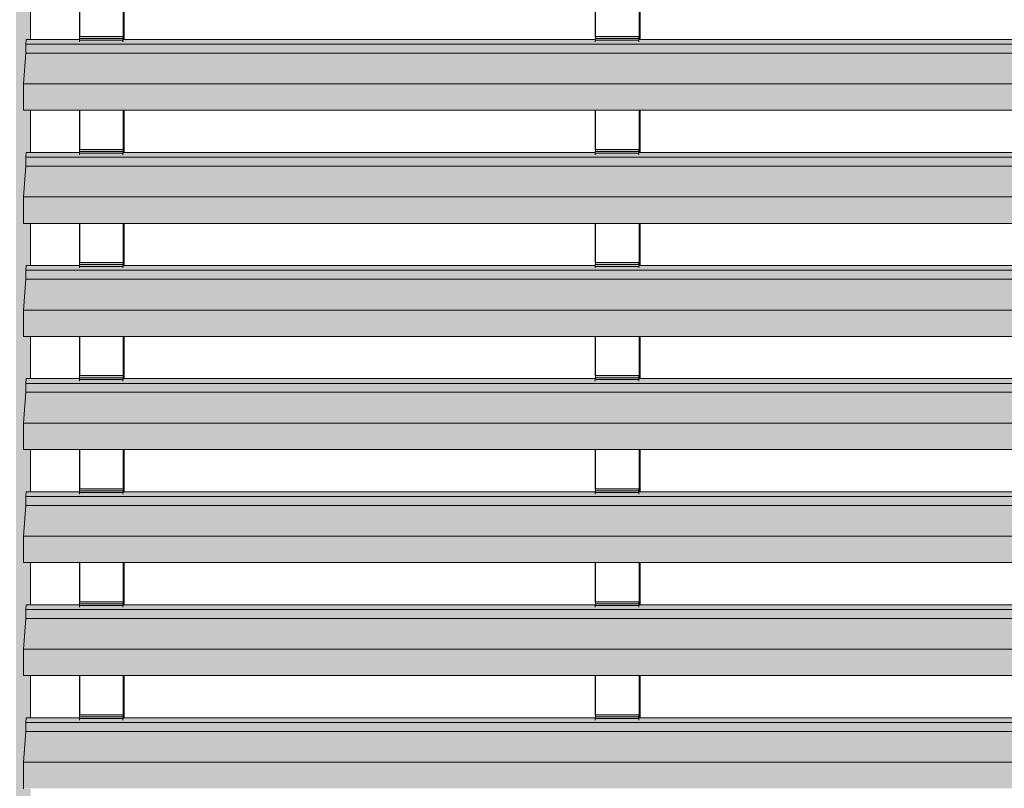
# Model space of a CAD drawing. Header units: millimetres. Extents: x 4014441 to 4046114, y 2378 to 8335946.
# Tile 9 of 71: x 4015590 to 4016895, y 109303 to 110323. Entities that reach past the tile are written whole.
import ezdxf

# ---------------------------------------------------------------- set-up
doc = ezdxf.new("R2010")
doc.units = ezdxf.units.MM
doc.layers.add('Обобщенные модели', color=7, linetype='Continuous', lineweight=18)

# ---------------------------------------------------------------- blocks, each defined once
blk = doc.blocks.new('HILTI_s_Композит_тип_УПо - Тип УПоБ D2-21032871-Корпус 1_ Фрагмент 4_ Схема раскладки облицовки')
at = {"layer": 'Обобщенные модели', "true_color": 0xf7fbf5}
blk.add_hatch(color=7, dxfattribs=at).paths.add_polyline_path([(4015598.1, 108215.4), (4015598.1, 108240.4), (4015603.9, 108240.4), (4015603.9, 108253), (4015594.4, 108253.2), (4015594.4, 108253.5), (4015594.5, 108288.7), (4015597.6, 108328.9), (4015597.6, 108340.7), (4015598, 108347), (4015603.9, 108347), (4015603.9, 108403), (4015594.4, 108403.2), (4015594.4, 108403.5), (4015594.4, 108438), (4015597.6, 108478.9), (4015597.6, 108490.7), (4015598, 108497), (4015603.9, 108497), (4015603.9, 108553), (4015594.4, 108553.2), (4015594.4, 108553.5), (4015594.4, 108588), (4015597.6, 108628.9), (4015597.6, 108640.7), (4015598, 108647), (4015603.9, 108647), (4015603.9, 108703), (4015594.4, 108703.2), (4015594.4, 108703.5), (4015594.4, 108738), (4015597.6, 108778.9), (4015597.6, 108790.7), (4015598, 108797), (4015603.9, 108797), (4015603.9, 108853), (4015594.4, 108853.2), (4015594.4, 108853.5), (4015594.4, 108888), (4015597.6, 108928.9), (4015597.6, 108940.7), (4015598, 108947), (4015603.9, 108947), (4015603.9, 109003), (4015594.4, 109003.2), (4015594.4, 109008.5), (4015594.4, 109038), (4015597.6, 109078.9), (4015597.6, 109090.7), (4015598, 109097), (4015603.9, 109097), (4015603.9, 109153), (4015594.4, 109153.2), (4015594.4, 109153.5), (4015594.4, 109188), (4015597.6, 109228.9), (4015597.6, 109240.7), (4015598, 109247), (4015603.9, 109247), (4015603.9, 109303), (4015594.4, 109303.2), (4015594.4, 109303.5), (4015594.4, 109338), (4015597.6, 109378.9), (4015597.7, 109392.3), (4015598, 109397), (4015603.9, 109397), (4015603.9, 109453), (4015594.4, 109453.2), (4015594.4, 109453.5), (4015594.5, 109488.3), (4015597.6, 109528.9), (4015597.6, 109540.7), (4015598, 109547), (4015603.9, 109547), (4015603.9, 109603), (4015594.4, 109603.2), (4015594.4, 109603.5), (4015594.4, 109638), (4015597.6, 109680.2), (4015597.6, 109690.7), (4015598, 109697), (4015603.9, 109697), (4015603.9, 109753), (4015594.4, 109753.2), (4015594.4, 109753.5), (4015594.4, 109788), (4015597.6, 109828.9), (4015597.6, 109840.7), (4015598, 109847), (4015603.9, 109847), (4015603.9, 109903), (4015594.4, 109903.2), (4015594.4, 109903.5), (4015594.4, 109938), (4015597.6, 109978.9), (4015597.6, 109990.7), (4015598, 109997), (4015603.9, 109997), (4015603.9, 110053), (4015594.4, 110053.2), (4015594.4, 110053.5), (4015594.4, 110088), (4015597.6, 110128.9), (4015597.6, 110140.7), (4015598, 110147), (4015603.9, 110147), (4015603.9, 110203), (4015594.4, 110203.2), (4015594.4, 110208.1), (4015594.4, 110238), (4015597.6, 110278.9), (4015597.6, 110290.7), (4015598, 110297), (4015603.9, 110297), (4015603.9, 110345.4), (4015594.7, 110345.4), (4015594.7, 111505.4), (4015598.1, 111505.4), (4015598.1, 111515.4), (4015584.7, 111515.4), (4015584.7, 108215.4)])
at = {"layer": 'Обобщенные модели'}
for p, q in [((4015603.9, 110297), (4015603.9, 110345.4)), ((4015603.9, 110147), (4015603.9, 110203.1)), ((4015603.9, 109997), (4015603.9, 110053.1)), ((4015603.9, 109847), (4015603.9, 109903.1)), ((4015603.9, 109697), (4015603.9, 109753.1)), ((4015603.9, 109547), (4015603.9, 109603.1)), ((4015603.9, 109397), (4015603.9, 109453.1))]:
    blk.add_line(p, q, dxfattribs=at)
blk = doc.blocks.new('HILTI_s_Профиль_MFT-RP - Усиленный профиль MFT-RP-58 77x50 L-V4-Корпус 1_ Фрагмент 4_ Схема раскладки облицовки')
at = {"layer": 'Обобщенные модели', "lineweight": 25}
for p, q in [((4015669.1, 110301), (4015669.1, 110345.4)), ((4015726.9, 110345.4), (4015726.9, 110297)), ((4015727.1, 110345.4), (4015727.1, 110297)), ((4015728.2, 110297), (4015728.2, 110345.4)), ((4015669.1, 110151), (4015669.1, 110203.1)), ((4015726.9, 110203.1), (4015726.9, 110147)), ((4015727.1, 110203.1), (4015727.1, 110147)), ((4015728.2, 110147), (4015728.2, 110203.1)), ((4015669.1, 110001), (4015669.1, 110053.1)), ((4015726.9, 110053.1), (4015726.9, 109997)), ((4015727.1, 110053.1), (4015727.1, 109997)), ((4015728.2, 109997), (4015728.2, 110053.1)), ((4015669.1, 109851), (4015669.1, 109903.1)), ((4015726.9, 109903.1), (4015726.9, 109847)), ((4015727.1, 109903.1), (4015727.1, 109847)), ((4015728.2, 109847), (4015728.2, 109903.1)), ((4015669.1, 109701), (4015669.1, 109753.1)), ((4015726.9, 109753.1), (4015726.9, 109697)), ((4015727.1, 109753.1), (4015727.1, 109697)), ((4015728.2, 109697), (4015728.2, 109753.1)), ((4015669.1, 109551), (4015669.1, 109603.1)), ((4015726.9, 109603.1), (4015726.9, 109547)), ((4015727.1, 109603.1), (4015727.1, 109547)), ((4015728.2, 109547), (4015728.2, 109603.1)), ((4015669.1, 109401), (4015669.1, 109453.1)), ((4015726.9, 109453.1), (4015726.9, 109397)), ((4015727.1, 109453.1), (4015727.1, 109397)), ((4015728.2, 109397), (4015728.2, 109453.1))]:
    blk.add_line(p, q, dxfattribs=at)
blk = doc.blocks.new('HILTI_s_Профиль_MFT-RP - Усиленный профиль MFT-RP-58 77x50 L-V7-Корпус 1_ Фрагмент 4_ Схема раскладки облицовки')
at = {"layer": 'Обобщенные модели', "lineweight": 25}
for p, q in [((4016353.1, 110301), (4016353.1, 110345.4)), ((4016411, 110345.4), (4016411, 110297)), ((4016411.1, 110345.4), (4016411.1, 110297)), ((4016412.3, 110297), (4016412.3, 110345.4)), ((4016353.1, 110151), (4016353.1, 110203.1)), ((4016411, 110203.1), (4016411, 110147)), ((4016411.1, 110203.1), (4016411.1, 110147)), ((4016412.3, 110147), (4016412.3, 110203.1)), ((4016353.1, 110001), (4016353.1, 110053.1)), ((4016411, 110053.1), (4016411, 109997)), ((4016411.1, 110053.1), (4016411.1, 109997)), ((4016412.3, 109997), (4016412.3, 110053.1)), ((4016353.1, 109851), (4016353.1, 109903.1)), ((4016411, 109903.1), (4016411, 109847)), ((4016411.1, 109903.1), (4016411.1, 109847)), ((4016412.3, 109847), (4016412.3, 109903.1)), ((4016353.1, 109701), (4016353.1, 109753.1)), ((4016411, 109753.1), (4016411, 109697)), ((4016411.1, 109753.1), (4016411.1, 109697)), ((4016412.3, 109697), (4016412.3, 109753.1)), ((4016353.1, 109551), (4016353.1, 109603.1)), ((4016411, 109603.1), (4016411, 109547)), ((4016411.1, 109603.1), (4016411.1, 109547)), ((4016412.3, 109547), (4016412.3, 109603.1)), ((4016353.1, 109401), (4016353.1, 109453.1)), ((4016411, 109453.1), (4016411, 109397)), ((4016411.1, 109453.1), (4016411.1, 109397)), ((4016412.3, 109397), (4016412.3, 109453.1))]:
    blk.add_line(p, q, dxfattribs=at)
blk = doc.blocks.new('S_Вентрешетки_Профиль внешний - Профиль крепежный-V18-Корпус 1_ Фрагмент 4_ Схема раскладки облицовки')
at = {"layer": 'Обобщенные модели', "true_color": 0x373f43}
for points in [[(4018535.6, 109390.7), (4018536, 109397), (4018462.7, 109397), (4018462.6, 109393.8), (4018404.8, 109393.8), (4018404.8, 109397), (4017778.7, 109397), (4017778.6, 109393.8), (4017720.7, 109393.8), (4017720.7, 109397), (4017094.6, 109397), (4017094.6, 109393.8), (4017036.7, 109393.8), (4017036.7, 109397), (4016410.6, 109397), (4016410.5, 109393.8), (4016352.7, 109393.8), (4016352.7, 109397), (4015726.6, 109397), (4015726.5, 109393.8), (4015668.6, 109393.8), (4015668.6, 109397), (4015598, 109397), (4015597.6, 109390.7), (4018466.1, 109390.7)], [(4018532.5, 109338), (4018535.6, 109378.9), (4015597.6, 109378.9), (4015594.4, 109338), (4018466.1, 109338)], [(4018532.5, 109378.9), (4018535.6, 109378.9), (4018535.6, 109390.7), (4015597.6, 109390.7), (4015597.6, 109378.9), (4018466.1, 109378.9)], [(4018532.5, 109303.5), (4018532.5, 109338), (4015594.4, 109338), (4015594.4, 109303.5), (4018466.1, 109303.5)]]:
    blk.add_hatch(color=149, dxfattribs=at).paths.add_polyline_path(points)
at = {"layer": 'Обобщенные модели'}
for p, q in [((4015597.6, 109390.7), (4015598, 109397)), ((4015668.7, 109397), (4015598, 109397)), ((4016352.7, 109397), (4015726.7, 109397)), ((4017036.8, 109397), (4016410.6, 109397)), ((4015594.4, 109338), (4015597.6, 109378.9)), ((4015597.6, 109378.9), (4015597.6, 109390.7)), ((4018535.6, 109390.7), (4015597.6, 109390.7)), ((4018535.6, 109378.9), (4015597.6, 109378.9)), ((4015594.4, 109303.5), (4015594.4, 109338)), ((4018532.5, 109338), (4015594.4, 109338))]:
    blk.add_line(p, q, dxfattribs=at)
blk.add_ellipse((4015594.5, 109303.5), major_axis=(0, 0.5), ratio=0.068749, start_param=1.570796, end_param=3.141593, dxfattribs=at)
blk = doc.blocks.new('S_Вентрешетки_Профиль крепежный - Профиль крепежный-21269845-Корпус 1_ Фрагмент 4_ Схема раскладки облицовки')
at = {"layer": 'Обобщенные модели', "true_color": 0x373f43}
for points in [[(4018462.6, 108345.9), (4018462.8, 108348.2), (4018404.9, 108348.2), (4018404.8, 108345.9)], [(4018462.8, 108348.2), (4018462.9, 108348.2), (4018462.8, 108351), (4018405, 108351), (4018405, 108348.2), (4018462.8, 108348.2)], [(4018463, 108347), (4018463, 108347), (4018463, 108349.1)], [(4018462.6, 108343.8), (4018462.6, 108345.9), (4018404.8, 108345.9), (4018404.8, 108343.8)]]:
    blk.add_hatch(color=149, dxfattribs=at).paths.add_polyline_path(points)
at = {"layer": 'Обобщенные модели'}
for p, q in [((4018404.8, 108345.9), (4018404.9, 108348.2)), ((4018404.9, 108348.2), (4018462.8, 108348.2)), ((4018405, 108348.2), (4018405, 108351)), ((4018405, 108351), (4018462.9, 108351)), ((4018462.8, 108348.2), (4018462.6, 108345.9)), ((4018462.7, 108345.6), (4018462.8, 108347)), ((4018462.9, 108348.2), (4018462.8, 108348.2)), ((4018463, 108351), (4018462.9, 108351)), ((4018462.9, 108351), (4018462.9, 108348.2)), ((4018463, 108347), (4018463, 108351)), ((4018404.8, 108343.8), (4018404.8, 108345.9)), ((4018404.8, 108345.9), (4018462.6, 108345.9)), ((4018462.6, 108345.9), (4018462.6, 108343.8))]:
    blk.add_line(p, q, dxfattribs=at)
blk = doc.blocks.new('S_Вентрешетки_Профиль крепежный - Профиль крепежный-V11-Корпус 1_ Фрагмент 4_ Схема раскладки облицовки')
at = {"layer": 'Обобщенные модели', "true_color": 0x373f43}
for points in [[(4017094.6, 108495.9), (4017094.7, 108498.2), (4017036.9, 108498.2), (4017036.7, 108495.9)], [(4017094.6, 108493.8), (4017094.6, 108495.9), (4017036.7, 108495.9), (4017036.7, 108493.8)], [(4017094.8, 108498.2), (4017094.8, 108498.2), (4017094.7, 108501), (4017037, 108501), (4017037, 108498.2), (4017094.7, 108498.2)]]:
    blk.add_hatch(color=149, dxfattribs=at).paths.add_polyline_path(points)
h = blk.add_hatch(color=149, dxfattribs=at)
h.paths.add_polyline_path([(4017094.8, 108497), (4017094.9, 108497), (4017094.8, 108498.2)])
h.paths.add_polyline_path([(4017094.9, 108497), (4017094.9, 108497), (4017094.9, 108499.1)])
at = {"layer": 'Обобщенные модели'}
for p, q in [((4017036.7, 108495.9), (4017036.9, 108498.2)), ((4017036.7, 108493.8), (4017036.7, 108495.9)), ((4017036.7, 108495.9), (4017094.6, 108495.9)), ((4017036.9, 108498.2), (4017094.7, 108498.2)), ((4017037, 108498.2), (4017037, 108501)), ((4017037, 108501), (4017094.8, 108501)), ((4017094.7, 108498.2), (4017094.6, 108495.9)), ((4017094.6, 108495.9), (4017094.6, 108493.8)), ((4017094.8, 108498.2), (4017094.7, 108498.2)), ((4017094.7, 108495.6), (4017094.8, 108497)), ((4017094.9, 108501), (4017094.8, 108501)), ((4017094.8, 108501), (4017094.8, 108498.2)), ((4017094.9, 108497), (4017094.9, 108501))]:
    blk.add_line(p, q, dxfattribs=at)
blk = doc.blocks.new('S_Вентрешетки_Профиль внешний - Профиль крепежный-V19-Корпус 1_ Фрагмент 4_ Схема раскладки облицовки')
at = {"layer": 'Обобщенные модели', "true_color": 0x373f43}
for points in [[(4018535.6, 109540.7), (4018536, 109547), (4018462.7, 109547), (4018462.6, 109543.8), (4018404.8, 109543.8), (4018404.8, 109547), (4017778.7, 109547), (4017778.6, 109543.8), (4017720.7, 109543.8), (4017720.7, 109547), (4017094.6, 109547), (4017094.6, 109543.8), (4017036.7, 109543.8), (4017036.7, 109547), (4016410.6, 109547), (4016410.5, 109543.8), (4016352.7, 109543.8), (4016352.7, 109547), (4015726.6, 109547), (4015726.5, 109543.8), (4015668.6, 109543.8), (4015668.6, 109547), (4015598, 109547), (4015597.6, 109540.7), (4018466.1, 109540.7)], [(4018532.5, 109528.9), (4018535.6, 109528.9), (4018535.6, 109540.7), (4015597.6, 109540.7), (4015597.6, 109528.9), (4018466.1, 109528.9)], [(4018532.5, 109488), (4018535.6, 109528.9), (4015597.6, 109528.9), (4015594.4, 109488), (4018394.6, 109488)], [(4018532.5, 109453.5), (4018532.5, 109488), (4015594.4, 109488), (4015594.4, 109453.5), (4018394.6, 109453.5)], [(4018532.5, 109453), (4018532.5, 109453.5), (4015594.4, 109453.2), (4015594.5, 109453), (4018394.6, 109453)]]:
    blk.add_hatch(color=149, dxfattribs=at).paths.add_polyline_path(points)
at = {"layer": 'Обобщенные модели'}
for p, q in [((4015597.6, 109540.7), (4015598, 109547)), ((4015597.6, 109528.9), (4015597.6, 109540.7)), ((4018535.6, 109540.7), (4015597.6, 109540.7)), ((4015668.7, 109547), (4015598, 109547)), ((4016352.7, 109547), (4015726.7, 109547)), ((4017036.8, 109547), (4016410.6, 109547)), ((4015594.4, 109488), (4015597.6, 109528.9)), ((4018535.6, 109528.9), (4015597.6, 109528.9)), ((4015594.4, 109453.5), (4015594.4, 109488)), ((4018532.5, 109488), (4015594.4, 109488)), ((4015594.5, 109453), (4018532.5, 109453))]:
    blk.add_line(p, q, dxfattribs=at)
blk.add_ellipse((4015594.5, 109453.5), major_axis=(0, 0.5), ratio=0.068749, start_param=1.570796, end_param=3.141593, dxfattribs=at)
blk = doc.blocks.new('S_Вентрешетки_Профиль внешний - Профиль крепежный-V20-Корпус 1_ Фрагмент 4_ Схема раскладки облицовки')
at = {"layer": 'Обобщенные модели', "true_color": 0x373f43}
for points in [[(4018535.6, 109690.7), (4018536, 109697), (4018462.7, 109697), (4018462.6, 109693.8), (4018404.8, 109693.8), (4018404.8, 109697), (4017778.7, 109697), (4017778.6, 109693.8), (4017720.7, 109693.8), (4017720.7, 109697), (4017094.6, 109697), (4017094.6, 109693.8), (4017036.7, 109693.8), (4017036.7, 109697), (4016410.6, 109697), (4016410.5, 109693.8), (4016352.7, 109693.8), (4016352.7, 109697), (4015726.6, 109697), (4015726.5, 109693.8), (4015668.6, 109693.8), (4015668.6, 109697), (4015598, 109697), (4015597.6, 109690.7), (4018462.4, 109690.7)], [(4018532.5, 109638), (4018535.6, 109678.9), (4015597.6, 109678.9), (4015594.4, 109638), (4018530.2, 109638)], [(4018532.5, 109678.9), (4018535.6, 109678.9), (4018535.6, 109690.7), (4015597.6, 109690.7), (4015597.6, 109678.9), (4018466.1, 109678.9)], [(4018532.5, 109603.5), (4018532.5, 109638), (4015594.4, 109638), (4015594.4, 109603.5), (4018466.1, 109603.5)], [(4018532.5, 109603), (4018532.5, 109603.5), (4015594.4, 109603.2), (4015594.5, 109603), (4018466.1, 109603)]]:
    blk.add_hatch(color=149, dxfattribs=at).paths.add_polyline_path(points)
at = {"layer": 'Обобщенные модели'}
for p, q in [((4015597.6, 109690.7), (4015598, 109697)), ((4015668.7, 109697), (4015598, 109697)), ((4016352.7, 109697), (4015726.7, 109697)), ((4017036.8, 109697), (4016410.6, 109697)), ((4015594.4, 109638), (4015597.6, 109678.9)), ((4015597.6, 109678.9), (4015597.6, 109690.7)), ((4018535.6, 109690.7), (4015597.6, 109690.7)), ((4018535.6, 109678.9), (4015597.6, 109678.9)), ((4015594.4, 109603.5), (4015594.4, 109638)), ((4018532.5, 109638), (4015594.4, 109638)), ((4015594.5, 109603), (4018532.5, 109603))]:
    blk.add_line(p, q, dxfattribs=at)
blk.add_ellipse((4015594.5, 109603.5), major_axis=(0, 0.5), ratio=0.068749, start_param=1.570796, end_param=3.141593, dxfattribs=at)
blk = doc.blocks.new('S_Вентрешетки_Профиль внешний - Профиль крепежный-V21-Корпус 1_ Фрагмент 4_ Схема раскладки облицовки')
at = {"layer": 'Обобщенные модели', "true_color": 0x373f43}
for points in [[(4018535.6, 109840.7), (4018536, 109847), (4018462.7, 109847), (4018462.6, 109843.8), (4018404.8, 109843.8), (4018404.8, 109847), (4017778.7, 109847), (4017778.6, 109843.8), (4017720.7, 109843.8), (4017720.7, 109847), (4017094.6, 109847), (4017094.6, 109843.8), (4017036.7, 109843.8), (4017036.7, 109847), (4016410.6, 109847), (4016410.5, 109843.8), (4016352.7, 109843.8), (4016352.7, 109847), (4015726.6, 109847), (4015726.5, 109843.8), (4015668.6, 109843.8), (4015668.6, 109847), (4015598, 109847), (4015597.6, 109840.7), (4018466.1, 109840.7)], [(4018532.5, 109828.9), (4018535.6, 109828.9), (4018535.6, 109840.7), (4015597.6, 109840.7), (4015597.6, 109828.9), (4018466.1, 109828.9)], [(4018532.5, 109788), (4018535.6, 109828.9), (4015597.6, 109828.9), (4015594.4, 109788), (4018466.1, 109788)], [(4018532.5, 109753.5), (4018532.5, 109788), (4015594.4, 109788), (4015594.4, 109753.5), (4018394.6, 109753.5)], [(4018532.5, 109753), (4018532.5, 109753.5), (4015594.4, 109753.2), (4015594.5, 109753), (4018394.6, 109753)]]:
    blk.add_hatch(color=149, dxfattribs=at).paths.add_polyline_path(points)
at = {"layer": 'Обобщенные модели'}
for p, q in [((4015597.6, 109840.7), (4015598, 109847)), ((4015597.6, 109828.9), (4015597.6, 109840.7)), ((4018535.6, 109840.7), (4015597.6, 109840.7)), ((4015668.7, 109847), (4015598, 109847)), ((4016352.7, 109847), (4015726.7, 109847)), ((4017036.8, 109847), (4016410.6, 109847)), ((4015594.4, 109788), (4015597.6, 109828.9)), ((4018535.6, 109828.9), (4015597.6, 109828.9)), ((4015594.4, 109753.5), (4015594.4, 109788)), ((4018532.5, 109788), (4015594.4, 109788)), ((4015594.5, 109753), (4018532.5, 109753))]:
    blk.add_line(p, q, dxfattribs=at)
blk.add_ellipse((4015594.5, 109753.5), major_axis=(0, 0.5), ratio=0.068749, start_param=1.570796, end_param=3.141593, dxfattribs=at)
blk = doc.blocks.new('S_Вентрешетки_Профиль внешний - Профиль крепежный-V22-Корпус 1_ Фрагмент 4_ Схема раскладки облицовки')
at = {"layer": 'Обобщенные модели', "true_color": 0x373f43}
for points in [[(4018535.6, 109990.7), (4018536, 109997), (4018462.7, 109997), (4018462.6, 109993.8), (4018404.8, 109993.8), (4018404.8, 109997), (4017778.7, 109997), (4017778.6, 109993.8), (4017720.7, 109993.8), (4017720.7, 109997), (4017094.6, 109997), (4017094.6, 109993.8), (4017036.7, 109993.8), (4017036.7, 109997), (4016410.6, 109997), (4016410.5, 109993.8), (4016352.7, 109993.8), (4016352.7, 109997), (4015726.6, 109997), (4015726.5, 109993.8), (4015668.6, 109993.8), (4015668.6, 109997), (4015598, 109997), (4015597.6, 109990.7), (4018466.1, 109990.7)], [(4018532.5, 109978.9), (4018535.6, 109978.9), (4018535.6, 109990.7), (4015597.6, 109990.7), (4015597.6, 109978.9), (4018466.1, 109978.9)], [(4018532.5, 109938), (4018535.6, 109978.9), (4015597.6, 109978.9), (4015594.4, 109938), (4018466.1, 109938)], [(4018532.5, 109903.5), (4018532.5, 109938), (4015594.4, 109938), (4015594.4, 109903.5), (4018466.1, 109903.5)], [(4018532.5, 109903), (4018532.5, 109903.5), (4015594.4, 109903.2), (4015594.5, 109903), (4018466.1, 109903)]]:
    blk.add_hatch(color=149, dxfattribs=at).paths.add_polyline_path(points)
at = {"layer": 'Обобщенные модели'}
for p, q in [((4015597.6, 109990.7), (4015598, 109997)), ((4015668.7, 109997), (4015598, 109997)), ((4016352.7, 109997), (4015726.7, 109997)), ((4017036.8, 109997), (4016410.6, 109997)), ((4015597.6, 109978.9), (4015597.6, 109990.7)), ((4018535.6, 109990.7), (4015597.6, 109990.7)), ((4015594.4, 109938), (4015597.6, 109978.9)), ((4018535.6, 109978.9), (4015597.6, 109978.9)), ((4015594.4, 109903.5), (4015594.4, 109938)), ((4018532.5, 109938), (4015594.4, 109938)), ((4015594.5, 109903), (4018532.5, 109903))]:
    blk.add_line(p, q, dxfattribs=at)
blk.add_ellipse((4015594.5, 109903.5), major_axis=(0, 0.5), ratio=0.068749, start_param=1.570796, end_param=3.141593, dxfattribs=at)

msp = doc.modelspace()

# ---------------------------------------------------------------- block references
at = {"layer": 'Обобщенные модели'}
for name, p in [('HILTI_s_Профиль_MFT-RP - Усиленный профиль MFT-RP-58 77x50 L-V4-Корпус 1_ Фрагмент 4_ Схема раскладки облицовки', (0, 0)), ('HILTI_s_Профиль_MFT-RP - Усиленный профиль MFT-RP-58 77x50 L-V7-Корпус 1_ Фрагмент 4_ Схема раскладки облицовки', (0, 0)), ('HILTI_s_Композит_тип_УПо - Тип УПоБ D2-21032871-Корпус 1_ Фрагмент 4_ Схема раскладки облицовки', (0, 0)), ('S_Вентрешетки_Профиль внешний - Профиль крепежный-V22-Корпус 1_ Фрагмент 4_ Схема раскладки облицовки', (0, 300)), ('S_Вентрешетки_Профиль крепежный - Профиль крепежный-21269845-Корпус 1_ Фрагмент 4_ Схема раскладки облицовки', (-2736.1, 1950)), ('S_Вентрешетки_Профиль крепежный - Профиль крепежный-V11-Корпус 1_ Фрагмент 4_ Схема раскладки облицовки', (-684, 1800)), ('S_Вентрешетки_Профиль крепежный - Профиль крепежный-21269845-Корпус 1_ Фрагмент 4_ Схема раскладки облицовки', (-2736.1, 1800)), ('S_Вентрешетки_Профиль крепежный - Профиль крепежный-V11-Корпус 1_ Фрагмент 4_ Схема раскладки облицовки', (-684, 1650)), ('S_Вентрешетки_Профиль внешний - Профиль крепежный-V21-Корпус 1_ Фрагмент 4_ Схема раскладки облицовки', (0, 300)), ('S_Вентрешетки_Профиль внешний - Профиль крепежный-V22-Корпус 1_ Фрагмент 4_ Схема раскладки облицовки', (0, 0)), ('S_Вентрешетки_Профиль крепежный - Профиль крепежный-21269845-Корпус 1_ Фрагмент 4_ Схема раскладки облицовки', (-2736.1, 1650)), ('S_Вентрешетки_Профиль крепежный - Профиль крепежный-V11-Корпус 1_ Фрагмент 4_ Схема раскладки облицовки', (-684, 1500)), ('S_Вентрешетки_Профиль крепежный - Профиль крепежный-21269845-Корпус 1_ Фрагмент 4_ Схема раскладки облицовки', (-2736.1, 1500)), ('S_Вентрешетки_Профиль крепежный - Профиль крепежный-V11-Корпус 1_ Фрагмент 4_ Схема раскладки облицовки', (-684, 1350)), ('S_Вентрешетки_Профиль внешний - Профиль крепежный-V21-Корпус 1_ Фрагмент 4_ Схема раскладки облицовки', (0, 0)), ('S_Вентрешетки_Профиль внешний - Профиль крепежный-V20-Корпус 1_ Фрагмент 4_ Схема раскладки облицовки', (0, 0)), ('S_Вентрешетки_Профиль крепежный - Профиль крепежный-21269845-Корпус 1_ Фрагмент 4_ Схема раскладки облицовки', (-2736.1, 1350)), ('S_Вентрешетки_Профиль крепежный - Профиль крепежный-V11-Корпус 1_ Фрагмент 4_ Схема раскладки облицовки', (-684, 1200)), ('S_Вентрешетки_Профиль крепежный - Профиль крепежный-21269845-Корпус 1_ Фрагмент 4_ Схема раскладки облицовки', (-2736.1, 1200)), ('S_Вентрешетки_Профиль крепежный - Профиль крепежный-V11-Корпус 1_ Фрагмент 4_ Схема раскладки облицовки', (-684, 1050)), ('S_Вентрешетки_Профиль внешний - Профиль крепежный-V19-Корпус 1_ Фрагмент 4_ Схема раскладки облицовки', (0, 0)), ('S_Вентрешетки_Профиль внешний - Профиль крепежный-V18-Корпус 1_ Фрагмент 4_ Схема раскладки облицовки', (0, 0)), ('S_Вентрешетки_Профиль крепежный - Профиль крепежный-21269845-Корпус 1_ Фрагмент 4_ Схема раскладки облицовки', (-2736.1, 1050)), ('S_Вентрешетки_Профиль крепежный - Профиль крепежный-V11-Корпус 1_ Фрагмент 4_ Схема раскладки облицовки', (-684, 900))]:
    msp.add_blockref(name, p, dxfattribs=at)

doc.saveas('drawing.dxf')
